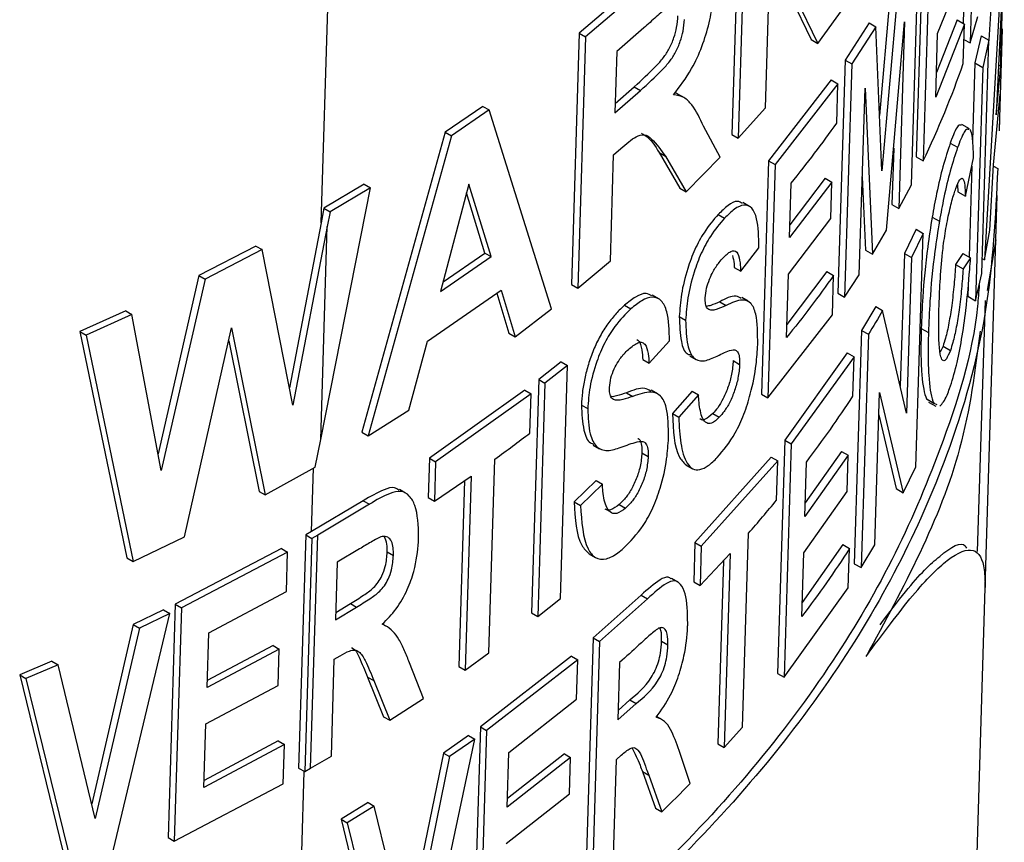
# Model space of a CAD drawing. Header units: millimetres. Extents: x 51 to 2966, y 67 to 3970.
# Tile 80 of 88: x 2518 to 2541, y 2858 to 2877. Entities that reach past the tile are written whole.
import ezdxf

# ---------------------------------------------------------------- set-up
doc = ezdxf.new("R2010")
doc.units = ezdxf.units.MM

msp = doc.modelspace()

# ---------------------------------------------------------------- linework, layer by layer
at = {"color": 7, "linetype": 'Continuous', "lineweight": 25}
for p, q in [((2524.829, 2871.97), (2525.625, 2897.818)), ((2539.904, 2881.463), (2539.739, 2876.105)), ((2539.684, 2879.988), (2539.578, 2876.553)), ((2534.444, 2879.773), (2534.266, 2874.004)), ((2534.592, 2879.688), (2534.414, 2873.918)), ((2538.665, 2878.85), (2538.5, 2873.493)), ((2538.828, 2878.756), (2538.663, 2873.399)), ((2540.466, 2876.43), (2540.526, 2878.564)), ((2535.036, 2874.613), (2535.151, 2878.342)), ((2535.151, 2878.342), (2536.242, 2876.094)), ((2535.145, 2878.134), (2536.09, 2876.181)), ((2538.391, 2872.848), (2538.556, 2878.206)), ((2540.282, 2878.103), (2540.172, 2876.168)), ((2538.994, 2876.324), (2539.592, 2877.819)), ((2540.471, 2877.994), (2540.073, 2871.127)), ((2532.367, 2877.709), (2530.762, 2876.328)), ((2532.512, 2877.626), (2530.906, 2876.245)), ((2537.922, 2877.417), (2537.66, 2874.44)), ((2538.08, 2877.325), (2537.713, 2873.167)), ((2536.242, 2876.094), (2536.826, 2876.892)), ((2540.462, 2877.018), (2540.338, 2874.457)), ((2540.446, 2875.573), (2540.462, 2877.018)), ((2539.739, 2876.105), (2539.921, 2876.709)), ((2532.244, 2876.449), (2531.623, 2875.906)), ((2537.418, 2876.565), (2536.866, 2875.712)), ((2537.574, 2876.474), (2537.02, 2875.623)), ((2537.418, 2876.565), (2537.574, 2876.474)), ((2537.713, 2873.167), (2537.574, 2876.474)), ((2537.82, 2871.802), (2538.236, 2876.593)), ((2538.236, 2876.593), (2538.104, 2872.306)), ((2539.609, 2876.535), (2538.949, 2874.863)), ((2539.439, 2876.633), (2538.966, 2875.423)), ((2539.439, 2876.633), (2539.609, 2876.535)), ((2539.582, 2875.63), (2539.609, 2876.535)), ((2530.762, 2876.328), (2530.585, 2870.559)), ((2530.906, 2876.245), (2530.728, 2870.476)), ((2530.762, 2876.328), (2530.906, 2876.245)), ((2538.949, 2874.863), (2538.994, 2876.324)), ((2539.994, 2876.271), (2539.852, 2875.645)), ((2539.994, 2876.271), (2540.174, 2876.167)), ((2540.412, 2874.126), (2540.483, 2876.429)), ((2536.09, 2876.181), (2536.242, 2876.094)), ((2539.599, 2876.187), (2539.739, 2876.105)), ((2540.009, 2870.81), (2540.174, 2876.167)), ((2540.174, 2876.167), (2540.029, 2875.543)), ((2531.623, 2875.906), (2531.58, 2874.501)), ((2536.866, 2875.712), (2536.701, 2870.355)), ((2537.02, 2875.623), (2536.855, 2870.265)), ((2536.866, 2875.712), (2537.02, 2875.623)), ((2539.852, 2875.645), (2539.798, 2873.864)), ((2539.852, 2875.645), (2540.029, 2875.543)), ((2540.029, 2875.543), (2539.864, 2870.185)), ((2540.338, 2874.457), (2540.446, 2875.573)), ((2540.393, 2875.603), (2540.446, 2875.573)), ((2531.587, 2874.716), (2532.025, 2875.099)), ((2532.025, 2875.099), (2532.169, 2875.016)), ((2536.551, 2875.257), (2535.111, 2873.397)), ((2536.704, 2875.168), (2535.261, 2873.311)), ((2536.551, 2875.257), (2536.704, 2875.168)), ((2536.676, 2874.264), (2536.704, 2875.168)), ((2531.58, 2874.501), (2532.169, 2875.016)), ((2533.175, 2874.843), (2533.029, 2874.927)), ((2537.195, 2870.778), (2537.327, 2875.064)), ((2537.327, 2875.064), (2537.495, 2871.255)), ((2540.277, 2873.307), (2540.433, 2874.926)), ((2540.433, 2874.926), (2540.411, 2874.083)), ((2528.549, 2874.649), (2527.683, 2874.052)), ((2528.549, 2874.649), (2528.691, 2874.567)), ((2528.691, 2874.567), (2527.825, 2873.97)), ((2530.126, 2869.996), (2528.691, 2874.567)), ((2534.414, 2873.918), (2535.036, 2874.613)), ((2534.001, 2873.479), (2533.616, 2874.191)), ((2539.723, 2874.134), (2539.551, 2874.234)), ((2527.683, 2874.052), (2525.769, 2867.167)), ((2527.825, 2873.97), (2525.91, 2867.085)), ((2527.683, 2874.052), (2527.825, 2873.97)), ((2534.266, 2874.004), (2534.414, 2873.918)), ((2539.285, 2873.805), (2539.454, 2873.708)), ((2531.475, 2871.098), (2531.551, 2873.539)), ((2531.551, 2873.539), (2531.717, 2873.682)), ((2532.598, 2873.585), (2533.07, 2872.772)), ((2532.598, 2873.585), (2532.744, 2873.501)), ((2532.744, 2873.501), (2533.217, 2872.688)), ((2537.984, 2873.688), (2537.944, 2872.398)), ((2538.5, 2873.493), (2538.663, 2873.399)), ((2533.217, 2872.688), (2534.001, 2873.479)), ((2535.111, 2873.397), (2534.947, 2868.04)), ((2535.261, 2873.311), (2535.096, 2867.953)), ((2535.111, 2873.397), (2535.261, 2873.311)), ((2539.631, 2872.586), (2539.821, 2873.468)), ((2539.779, 2873.274), (2539.715, 2871.192)), ((2540.193, 2871.804), (2540.277, 2873.307)), ((2540.276, 2873.278), (2540.374, 2873.222)), ((2525.819, 2872.859), (2524.894, 2872.31)), ((2525.819, 2872.859), (2525.961, 2872.777)), ((2528.222, 2872.864), (2527.575, 2870.397)), ((2528.734, 2871.197), (2528.222, 2872.864)), ((2536.566, 2872.911), (2535.591, 2871.633)), ((2535.591, 2871.633), (2535.63, 2872.885)), ((2536.413, 2872.999), (2535.6, 2871.93)), ((2536.413, 2872.999), (2536.566, 2872.911)), ((2536.541, 2872.076), (2536.566, 2872.911)), ((2537.264, 2873.032), (2537.338, 2871.345)), ((2538.104, 2872.306), (2538.391, 2872.848)), ((2539.45, 2872.843), (2539.459, 2872.686)), ((2524.82, 2866.996), (2525.961, 2872.777)), ((2525.961, 2872.777), (2525.036, 2872.228)), ((2528.591, 2871.279), (2528.168, 2872.659)), ((2533.07, 2872.772), (2533.217, 2872.688)), ((2539.459, 2872.686), (2539.631, 2872.586)), ((2540.334, 2871.593), (2540.365, 2872.598)), ((2534.671, 2872.352), (2534.522, 2872.438)), ((2537.944, 2872.398), (2538.104, 2872.306)), ((2524.894, 2872.31), (2524.829, 2871.97)), ((2524.894, 2872.31), (2525.036, 2872.228)), ((2525.036, 2872.228), (2524.971, 2871.889)), ((2533.953, 2872.166), (2534.101, 2872.081)), ((2524.829, 2871.97), (2524.102, 2868.186)), ((2535.565, 2870.798), (2536.541, 2872.076)), ((2538.868, 2872.107), (2539.034, 2872.012)), ((2524.971, 2871.889), (2524.181, 2867.783)), ((2524.82, 2866.996), (2524.971, 2871.889)), ((2537.495, 2871.255), (2537.82, 2871.802)), ((2538.498, 2871.825), (2538.23, 2871.271)), ((2538.661, 2871.73), (2538.392, 2871.178)), ((2538.496, 2866.373), (2538.661, 2871.73)), ((2538.498, 2871.825), (2538.661, 2871.73)), ((2540.073, 2871.127), (2540.193, 2871.804)), ((2540.087, 2863.599), (2540.333, 2871.586)), ((2540.333, 2871.586), (2540.131, 2870.421)), ((2523.33, 2871.44), (2522.022, 2870.763)), ((2523.472, 2871.359), (2522.164, 2870.681)), ((2523.33, 2871.44), (2523.472, 2871.359)), ((2524.181, 2867.783), (2523.472, 2871.359)), ((2527.633, 2870.617), (2528.591, 2871.279)), ((2528.591, 2871.279), (2528.734, 2871.197)), ((2534.47, 2870.864), (2534.889, 2871.401)), ((2537.338, 2871.345), (2537.495, 2871.255)), ((2538.23, 2871.271), (2538.136, 2868.224)), ((2538.23, 2871.271), (2538.392, 2871.178)), ((2539.576, 2871.272), (2539.408, 2871.016)), ((2539.576, 2871.272), (2539.75, 2871.172)), ((2527.575, 2870.397), (2528.734, 2871.197)), ((2530.728, 2870.476), (2531.475, 2871.098)), ((2538.392, 2871.178), (2538.281, 2867.6)), ((2539.408, 2871.016), (2539.58, 2870.916)), ((2539.75, 2871.172), (2539.58, 2870.916)), ((2540.019, 2871.158), (2540.073, 2871.127)), ((2534.322, 2870.95), (2534.47, 2870.864)), ((2535.52, 2869.337), (2535.565, 2870.798)), ((2536.449, 2870.854), (2535.53, 2869.636)), ((2536.449, 2870.854), (2536.603, 2870.765)), ((2536.855, 2870.265), (2537.195, 2870.778)), ((2539.864, 2870.185), (2540.009, 2870.81)), ((2522.022, 2870.763), (2521.086, 2866.67)), ((2522.164, 2870.681), (2521.159, 2866.285)), ((2522.022, 2870.763), (2522.164, 2870.681)), ((2530.585, 2870.559), (2530.728, 2870.476)), ((2536.575, 2869.861), (2536.603, 2870.765)), ((2527.272, 2869.255), (2528.967, 2870.425)), ((2528.87, 2870.357), (2529.144, 2869.44)), ((2528.967, 2870.425), (2529.287, 2869.358)), ((2536.701, 2870.355), (2536.855, 2870.265)), ((2539.695, 2870.525), (2539.688, 2870.287)), ((2532.584, 2870.229), (2532.439, 2870.313)), ((2533.987, 2870.163), (2534.134, 2870.078)), ((2534.643, 2870.173), (2534.494, 2870.259)), ((2539.688, 2870.287), (2539.864, 2870.185)), ((2539.913, 2864.423), (2540.091, 2870.193)), ((2520.34, 2869.954), (2519.287, 2869.48)), ((2520.482, 2869.872), (2519.43, 2869.397)), ((2520.34, 2869.954), (2520.482, 2869.872)), ((2521.159, 2866.285), (2520.482, 2869.872)), ((2529.287, 2869.358), (2530.126, 2869.996)), ((2531.802, 2870.081), (2531.946, 2869.997)), ((2537.573, 2870.054), (2537.245, 2869.504)), ((2537.573, 2870.054), (2537.731, 2869.963)), ((2538.281, 2867.6), (2537.731, 2869.963)), ((2533.059, 2869.82), (2533.205, 2869.735)), ((2535.096, 2867.953), (2536.575, 2869.861)), ((2519.287, 2869.48), (2520.368, 2864.28)), ((2519.287, 2869.48), (2519.43, 2869.397)), ((2521.694, 2864.766), (2522.775, 2869.559)), ((2522.775, 2869.559), (2523.548, 2865.725)), ((2529.144, 2869.44), (2529.287, 2869.358)), ((2537.245, 2869.504), (2537.08, 2864.146)), ((2537.245, 2869.504), (2537.402, 2869.413)), ((2538.618, 2869.548), (2538.783, 2869.453)), ((2519.43, 2869.397), (2520.51, 2864.198)), ((2522.709, 2869.266), (2523.406, 2865.807)), ((2526.848, 2867.674), (2527.272, 2869.255)), ((2532.365, 2868.752), (2532.835, 2869.26)), ((2537.402, 2869.413), (2537.237, 2864.056)), ((2536.918, 2868.985), (2535.48, 2866.982)), ((2536.918, 2868.985), (2537.073, 2868.895)), ((2539.118, 2869.142), (2539.054, 2869.004)), ((2539.118, 2869.142), (2539.287, 2869.044)), ((2530.347, 2868.784), (2529.829, 2868.375)), ((2530.347, 2868.784), (2530.49, 2868.701)), ((2532.22, 2868.836), (2532.365, 2868.752)), ((2533.299, 2868.918), (2533.445, 2868.833)), ((2534.296, 2868.809), (2534.445, 2868.724)), ((2537.073, 2868.895), (2535.632, 2866.895)), ((2537.045, 2867.99), (2537.073, 2868.895)), ((2530.49, 2868.701), (2529.972, 2868.293)), ((2530.326, 2863.344), (2530.49, 2868.701)), ((2529.829, 2868.375), (2529.664, 2863.018)), ((2529.972, 2868.293), (2529.807, 2862.935)), ((2529.829, 2868.375), (2529.972, 2868.293)), ((2529.514, 2868.133), (2527.319, 2866.568)), ((2529.514, 2868.133), (2529.656, 2868.05)), ((2531.847, 2868.071), (2531.991, 2867.987)), ((2532.561, 2868.048), (2532.416, 2868.132)), ((2533.354, 2868.11), (2532.902, 2867.592)), ((2533.354, 2868.11), (2533.501, 2868.025)), ((2537.552, 2864.582), (2537.66, 2868.076)), ((2537.66, 2868.076), (2538.204, 2865.775)), ((2529.656, 2868.05), (2527.461, 2866.486)), ((2529.629, 2867.146), (2529.656, 2868.05)), ((2533.501, 2868.025), (2533.048, 2867.508)), ((2534.947, 2868.04), (2535.096, 2867.953)), ((2538.738, 2867.932), (2538.808, 2867.895)), ((2538.738, 2867.932), (2538.904, 2867.836)), ((2538.787, 2867.859), (2538.954, 2867.763)), ((2538.904, 2867.836), (2538.975, 2867.799)), ((2525.91, 2867.085), (2526.848, 2867.674)), ((2530.811, 2867.789), (2530.955, 2867.706)), ((2532.902, 2867.592), (2533.048, 2867.508)), ((2533.829, 2867.593), (2533.977, 2867.508)), ((2537.644, 2867.562), (2538.042, 2865.869)), ((2525.769, 2867.167), (2525.91, 2867.085)), ((2524.694, 2866.364), (2524.82, 2866.996)), ((2535.48, 2866.982), (2535.316, 2861.625)), ((2535.48, 2866.982), (2535.632, 2866.895)), ((2531.084, 2866.869), (2531.228, 2866.786)), ((2535.632, 2866.895), (2535.467, 2861.538)), ((2536.784, 2866.725), (2535.954, 2865.545)), ((2536.784, 2866.725), (2536.939, 2866.635)), ((2527.319, 2866.568), (2527.291, 2865.663)), ((2527.319, 2866.568), (2527.461, 2866.486)), ((2527.461, 2866.486), (2527.433, 2865.581)), ((2528.687, 2862.095), (2528.824, 2866.548)), ((2532.199, 2866.692), (2532.345, 2866.608)), ((2535.17, 2866.595), (2533.418, 2864.632)), ((2535.32, 2866.508), (2533.565, 2864.548)), ((2535.17, 2866.595), (2535.32, 2866.508)), ((2535.292, 2865.604), (2535.32, 2866.508)), ((2536.939, 2866.635), (2535.944, 2865.227)), ((2535.944, 2865.227), (2535.982, 2866.48)), ((2536.914, 2865.8), (2536.939, 2866.635)), ((2523.548, 2865.725), (2524.694, 2866.364)), ((2533.207, 2866.419), (2533.354, 2866.334)), ((2538.204, 2865.775), (2538.496, 2866.373)), ((2527.433, 2865.581), (2528.275, 2866.157)), ((2528.127, 2866.056), (2527.995, 2861.786)), ((2528.275, 2866.157), (2528.138, 2861.704)), ((2531.147, 2866.057), (2530.645, 2865.567)), ((2531.147, 2866.057), (2531.291, 2865.973)), ((2523.406, 2865.807), (2523.548, 2865.725)), ((2526.77, 2865.769), (2526.628, 2865.851)), ((2531.291, 2865.973), (2530.789, 2865.484)), ((2535.918, 2864.393), (2536.914, 2865.8)), ((2538.042, 2865.869), (2538.204, 2865.775)), ((2525.798, 2865.593), (2524.611, 2864.886)), ((2525.798, 2865.593), (2525.939, 2865.511)), ((2527.291, 2865.663), (2527.433, 2865.581)), ((2525.939, 2865.511), (2524.753, 2864.804)), ((2530.645, 2865.567), (2530.789, 2865.484)), ((2531.68, 2865.506), (2531.825, 2865.423)), ((2520.51, 2864.198), (2521.694, 2864.766)), ((2524.478, 2864.809), (2524.313, 2859.452)), ((2524.619, 2864.728), (2524.454, 2859.37)), ((2524.611, 2864.886), (2524.478, 2864.809)), ((2524.478, 2864.809), (2524.619, 2864.728)), ((2524.588, 2859.447), (2524.753, 2864.804)), ((2524.753, 2864.804), (2524.619, 2864.728)), ((2534.51, 2860.391), (2534.647, 2864.843)), ((2523.92, 2864.494), (2521.478, 2863.214)), ((2523.92, 2864.494), (2524.061, 2864.412)), ((2525.714, 2864.486), (2525.202, 2864.179)), ((2533.418, 2864.632), (2533.391, 2863.728)), ((2533.418, 2864.632), (2533.565, 2864.548)), ((2533.565, 2864.548), (2533.538, 2863.643)), ((2536.814, 2864.583), (2535.883, 2863.251)), ((2536.814, 2864.583), (2536.969, 2864.493)), ((2536.942, 2863.589), (2536.969, 2864.493)), ((2537.237, 2864.056), (2537.552, 2864.582)), ((2520.368, 2864.28), (2520.51, 2864.198)), ((2524.061, 2864.412), (2521.619, 2863.132)), ((2524.034, 2863.508), (2524.061, 2864.412)), ((2526.349, 2864.416), (2526.491, 2864.334)), ((2530.989, 2864.372), (2531.133, 2864.289)), ((2533.538, 2863.643), (2534.229, 2864.377)), ((2534.229, 2864.377), (2534.092, 2859.924)), ((2535.873, 2862.931), (2535.918, 2864.393)), ((2525.202, 2864.179), (2525.161, 2862.857)), ((2534.073, 2864.211), (2533.944, 2860.009)), ((2537.08, 2864.146), (2537.237, 2864.056)), ((2533.025, 2863.724), (2532.879, 2863.809)), ((2533.391, 2863.728), (2533.538, 2863.643)), ((2535.467, 2861.538), (2536.942, 2863.589)), ((2539.887, 2857.042), (2540.088, 2863.593)), ((2522.248, 2862.556), (2524.034, 2863.508)), ((2529.807, 2862.935), (2530.326, 2863.344)), ((2532.185, 2863.424), (2531.083, 2862.44)), ((2532.33, 2863.34), (2531.228, 2862.357)), ((2532.185, 2863.424), (2532.33, 2863.34)), ((2521.478, 2863.214), (2521.313, 2857.856)), ((2521.619, 2863.132), (2521.455, 2857.774)), ((2521.478, 2863.214), (2521.619, 2863.132)), ((2525.161, 2862.857), (2525.646, 2863.148)), ((2525.166, 2863.026), (2525.505, 2863.229)), ((2525.505, 2863.229), (2525.646, 2863.148)), ((2519.928, 2857.048), (2521.354, 2863.002)), ((2521.212, 2863.084), (2520.514, 2862.749)), ((2521.354, 2863.002), (2520.656, 2862.667)), ((2521.212, 2863.084), (2521.354, 2863.002)), ((2529.664, 2863.018), (2529.807, 2862.935)), ((2520.514, 2862.749), (2519.56, 2858.632)), ((2520.656, 2862.667), (2519.642, 2858.291)), ((2520.514, 2862.749), (2520.656, 2862.667)), ((2526.337, 2862.703), (2526.238, 2862.76)), ((2522.209, 2861.304), (2522.248, 2862.556)), ((2531.083, 2862.44), (2530.918, 2857.083)), ((2531.083, 2862.44), (2531.228, 2862.357)), ((2523.87, 2862.186), (2522.209, 2861.304)), ((2523.729, 2862.268), (2522.214, 2861.464)), ((2523.729, 2862.268), (2523.87, 2862.186)), ((2523.844, 2861.351), (2523.87, 2862.186)), ((2531.228, 2862.357), (2531.063, 2857)), ((2532.652, 2862.363), (2532.798, 2862.279)), ((2525.133, 2861.952), (2525.264, 2862.03)), ((2528.138, 2861.704), (2528.687, 2862.095)), ((2530.585, 2862.02), (2528.489, 2860.398)), ((2530.585, 2862.02), (2530.729, 2861.937)), ((2518.643, 2861.906), (2517.905, 2861.594)), ((2518.786, 2861.824), (2518.049, 2861.511)), ((2518.643, 2861.906), (2518.786, 2861.824)), ((2519.642, 2858.291), (2518.786, 2861.824)), ((2525.065, 2859.726), (2525.133, 2861.952)), ((2527.182, 2861.053), (2526.862, 2861.87)), ((2527.995, 2861.786), (2528.138, 2861.704)), ((2530.729, 2861.937), (2528.632, 2860.316)), ((2530.701, 2861.033), (2530.729, 2861.937)), ((2531.688, 2861.879), (2531.648, 2860.557)), ((2517.905, 2861.594), (2519.079, 2856.812)), ((2517.905, 2861.594), (2518.049, 2861.511)), ((2518.049, 2861.511), (2519.222, 2856.729)), ((2525.899, 2861.543), (2526.265, 2860.631)), ((2525.899, 2861.543), (2526.041, 2861.462)), ((2535.316, 2861.625), (2535.467, 2861.538)), ((2522.184, 2860.469), (2523.844, 2861.351)), ((2526.041, 2861.462), (2526.406, 2860.549)), ((2526.406, 2860.549), (2527.182, 2861.053)), ((2529.143, 2859.808), (2530.701, 2861.033)), ((2531.648, 2860.557), (2532.069, 2860.936)), ((2531.654, 2860.777), (2531.924, 2861.02)), ((2531.924, 2861.02), (2532.069, 2860.936)), ((2526.265, 2860.631), (2526.406, 2860.549)), ((2532.656, 2860.567), (2532.539, 2860.635)), ((2522.139, 2859.008), (2522.184, 2860.469)), ((2528.489, 2860.398), (2528.324, 2855.041)), ((2528.489, 2860.398), (2528.632, 2860.316)), ((2534.092, 2859.924), (2534.51, 2860.391)), ((2528.216, 2860.202), (2527.639, 2859.797)), ((2528.216, 2860.202), (2528.358, 2860.119)), ((2528.632, 2860.316), (2528.467, 2854.958)), ((2523.987, 2859.994), (2522.139, 2859.008)), ((2523.845, 2860.076), (2522.144, 2859.168)), ((2523.845, 2860.076), (2523.987, 2859.994)), ((2523.959, 2859.09), (2523.987, 2859.994)), ((2527.072, 2853.989), (2528.358, 2860.119)), ((2528.358, 2860.119), (2527.781, 2859.715)), ((2533.944, 2860.009), (2534.092, 2859.924)), ((2524.588, 2859.447), (2525.065, 2859.726)), ((2527.639, 2859.797), (2526.776, 2855.57)), ((2527.781, 2859.715), (2526.862, 2855.214)), ((2527.639, 2859.797), (2527.781, 2859.715)), ((2529.105, 2858.556), (2529.143, 2859.808)), ((2530.561, 2859.697), (2529.105, 2858.556)), ((2530.418, 2859.78), (2529.111, 2858.755)), ((2530.418, 2859.78), (2530.561, 2859.697)), ((2530.535, 2858.862), (2530.561, 2859.697)), ((2531.62, 2859.652), (2531.726, 2859.747)), ((2533.312, 2859.1), (2533.053, 2859.855)), ((2531.551, 2857.426), (2531.62, 2859.652)), ((2524.313, 2859.452), (2524.454, 2859.37)), ((2524.454, 2859.37), (2524.588, 2859.447)), ((2532.21, 2859.371), (2532.509, 2858.531)), ((2532.21, 2859.371), (2532.356, 2859.287)), ((2532.356, 2859.287), (2532.655, 2858.447)), ((2521.455, 2857.774), (2523.959, 2859.09)), ((2529.079, 2857.721), (2530.535, 2858.862)), ((2525.91, 2858.661), (2525.29, 2858.28)), ((2526.051, 2858.58), (2525.432, 2858.198)), ((2525.91, 2858.661), (2526.051, 2858.58)), ((2526.862, 2855.214), (2526.051, 2858.58)), ((2532.509, 2858.531), (2532.655, 2858.447)), ((2525.29, 2858.28), (2526.401, 2853.722)), ((2525.29, 2858.28), (2525.432, 2858.198)), ((2525.432, 2858.198), (2526.543, 2853.641)), ((2521.313, 2857.856), (2521.455, 2857.774))]:
    msp.add_line(p, q, dxfattribs=at)
at = {"color": 8, "linetype": 'Continuous', "lineweight": 25}
for p, q in [((2524.611, 2864.886), (2524.656, 2866.343)), ((2524.385, 2857.521), (2524.442, 2859.377))]:
    msp.add_line(p, q, dxfattribs=at)
at = {"color": 7, "linetype": 'Continuous', "lineweight": 25}
for points, knots in [([(2532.925, 2874.915), (2533.069, 2875.102), (2533.311, 2875.417), (2533.591, 2876.019), (2533.757, 2876.57), (2533.831, 2877.022), (2533.844, 2877.269), (2533.848, 2877.361)], [0, 0, 0, 0, 0.29018, 0.487922, 0.68578, 0.883737, 1, 1, 1, 1]), ([(2532.809, 2876.947), (2532.716, 2876.868), (2532.577, 2876.749), (2532.387, 2876.577), (2532.292, 2876.492), (2532.244, 2876.449)], [0, 0, 0, 0, 0.499166, 0.749579, 1, 1, 1, 1]), ([(2532.025, 2875.099), (2532.191, 2875.252), (2532.417, 2875.46), (2532.686, 2875.745), (2532.832, 2875.972), (2532.939, 2876.218), (2533.011, 2876.485), (2533.022, 2876.641), (2533.029, 2876.728)], [0, 0, 0, 0, 0.393332, 0.532906, 0.648211, 0.764015, 0.868214, 1, 1, 1, 1]), ([(2532.169, 2875.016), (2532.336, 2875.169), (2532.562, 2875.376), (2532.832, 2875.661), (2532.978, 2875.888), (2533.085, 2876.134), (2533.157, 2876.401), (2533.168, 2876.557), (2533.175, 2876.644)], [0, 0, 0, 0, 0.393307, 0.532878, 0.648164, 0.763953, 0.868157, 1, 1, 1, 1]), ([(2533.616, 2874.191), (2533.533, 2874.367), (2533.407, 2874.633), (2533.171, 2874.875), (2533.008, 2874.902), (2532.925, 2874.915)], [0, 0, 0, 0, 0.488027, 0.739133, 1, 1, 1, 1]), ([(2533.027, 2874.924), (2533.024, 2874.928), (2533.003, 2874.948), (2532.975, 2874.95), (2532.951, 2874.952)], [0, 0, 0, 0, 0.161608, 1, 1, 1, 1]), ([(2539.541, 2874.214), (2539.518, 2874.221), (2539.46, 2874.239), (2539.361, 2874.015), (2539.295, 2873.834), (2539.285, 2873.805)], [0, 0, 0, 0, 0.364037, 0.900284, 1, 1, 1, 1]), ([(2531.717, 2873.682), (2531.837, 2873.787), (2532.026, 2873.954), (2532.274, 2874.023), (2532.498, 2873.844), (2532.642, 2873.643), (2532.744, 2873.501)], [0, 0, 0, 0, 0.248887, 0.392927, 0.571884, 1, 1, 1, 1]), ([(2532.187, 2874.033), (2532.217, 2874.017), (2532.385, 2873.929), (2532.502, 2873.74), (2532.598, 2873.585)], [0, 0, 0, 0, 0.1787699, 1, 1, 1, 1]), ([(2539.714, 2874.115), (2539.69, 2874.122), (2539.631, 2874.14), (2539.531, 2873.917), (2539.465, 2873.736), (2539.454, 2873.708)], [0, 0, 0, 0, 0.364745, 0.90054, 1, 1, 1, 1]), ([(2539.821, 2873.468), (2539.816, 2873.598), (2539.807, 2873.86), (2539.775, 2874.06), (2539.746, 2874.108), (2539.739, 2874.119)], [0, 0, 0, 0, 0.433578, 0.869819, 1, 1, 1, 1]), ([(2539.285, 2873.805), (2539.229, 2873.636), (2539.125, 2873.322), (2538.975, 2872.701), (2538.901, 2872.29), (2538.868, 2872.107)], [0, 0, 0, 0, 0.391951, 0.729631, 1, 1, 1, 1]), ([(2539.454, 2873.708), (2539.398, 2873.539), (2539.292, 2873.224), (2539.142, 2872.604), (2539.067, 2872.194), (2539.034, 2872.012)], [0, 0, 0, 0, 0.3924245, 0.7300557, 1, 1, 1, 1]), ([(2540.374, 2873.222), (2540.32, 2872.122), (2540.213, 2869.911), (2539.354, 2866.854), (2538.135, 2864.076), (2536.633, 2861.563), (2534.751, 2859.108), (2532.191, 2856.424), (2528.828, 2853.573), (2525.831, 2851.717), (2524.321, 2850.782)], [0, 0, 0, 0, 0.132401, 0.266264, 0.371848, 0.477431, 0.586078, 0.694727, 0.846257, 1, 1, 1, 1]), ([(2539.411, 2872.761), (2539.445, 2872.842), (2539.511, 2873.003), (2539.581, 2873.008), (2539.62, 2872.859), (2539.628, 2872.678), (2539.631, 2872.586)], [0, 0, 0, 0, 0.269218, 0.532566, 0.764014, 1, 1, 1, 1]), ([(2539.028, 2870.089), (2539.035, 2870.289), (2539.051, 2870.689), (2539.1, 2871.287), (2539.182, 2871.848), (2539.272, 2872.297), (2539.353, 2872.594), (2539.398, 2872.722), (2539.411, 2872.761)], [0, 0, 0, 0, 0.2392212, 0.4798606, 0.6335958, 0.787462, 0.9357866, 1, 1, 1, 1]), ([(2534.512, 2872.419), (2534.475, 2872.441), (2534.385, 2872.496), (2534.185, 2872.391), (2534.029, 2872.24), (2533.953, 2872.166)], [0, 0, 0, 0, 0.264995, 0.640823, 1, 1, 1, 1]), ([(2534.889, 2871.401), (2534.883, 2871.645), (2534.875, 2872.026), (2534.736, 2872.337), (2534.556, 2872.41), (2534.334, 2872.309), (2534.177, 2872.156), (2534.101, 2872.081)], [0, 0, 0, 0, 0.315837, 0.495118, 0.675211, 0.84129, 1, 1, 1, 1]), ([(2533.953, 2872.166), (2533.843, 2872.039), (2533.657, 2871.824), (2533.41, 2871.367), (2533.225, 2870.873), (2533.094, 2870.33), (2533.07, 2869.987), (2533.059, 2869.82)], [0, 0, 0, 0, 0.237948, 0.40281, 0.567597, 0.788301, 1, 1, 1, 1]), ([(2534.101, 2872.081), (2533.991, 2871.954), (2533.804, 2871.739), (2533.557, 2871.282), (2533.371, 2870.789), (2533.24, 2870.245), (2533.216, 2869.903), (2533.205, 2869.735)], [0, 0, 0, 0, 0.23798, 0.402821, 0.567589, 0.788361, 1, 1, 1, 1]), ([(2538.868, 2872.107), (2538.832, 2871.877), (2538.732, 2871.237), (2538.651, 2870.357), (2538.628, 2869.783), (2538.618, 2869.548)], [0, 0, 0, 0, 0.249393, 0.692311, 1, 1, 1, 1]), ([(2539.034, 2872.012), (2538.998, 2871.781), (2538.896, 2871.141), (2538.815, 2870.262), (2538.792, 2869.688), (2538.783, 2869.453)], [0, 0, 0, 0, 0.249432, 0.692873, 1, 1, 1, 1]), ([(2534.072, 2871.175), (2534.101, 2871.204), (2534.13, 2871.233), (2534.187, 2871.281), (2534.215, 2871.301), (2534.295, 2871.338), (2534.344, 2871.337), (2534.411, 2871.26), (2534.431, 2871.193), (2534.452, 2871.08), (2534.456, 2871.038), (2534.465, 2870.954), (2534.468, 2870.909), (2534.47, 2870.864)], [0, 0, 0, 0, 0.125, 0.125, 0.25, 0.25, 0.5, 0.5, 0.75, 0.75, 0.875, 0.875, 1, 1, 1, 1]), ([(2533.655, 2870.248), (2533.662, 2870.321), (2533.675, 2870.457), (2533.749, 2870.676), (2533.847, 2870.885), (2533.96, 2871.052), (2534.039, 2871.139), (2534.072, 2871.175)], [0, 0, 0, 0, 0.216726, 0.402905, 0.57535, 0.824837, 1, 1, 1, 1]), ([(2534.282, 2871.226), (2534.296, 2871.165), (2534.316, 2871.082), (2534.32, 2870.977), (2534.322, 2870.95)], [0, 0, 0, 0, 0.742457, 1, 1, 1, 1]), ([(2539.408, 2871.016), (2539.397, 2870.866), (2539.374, 2870.565), (2539.324, 2870.101), (2539.255, 2869.666), (2539.184, 2869.342), (2539.137, 2869.199), (2539.118, 2869.142)], [0, 0, 0, 0, 0.233799, 0.469106, 0.6672, 0.865847, 1, 1, 1, 1]), ([(2539.269, 2868.167), (2539.323, 2868.333), (2539.422, 2868.641), (2539.55, 2869.289), (2539.659, 2870.06), (2539.717, 2870.696), (2539.744, 2871.081), (2539.75, 2871.172)], [0, 0, 0, 0, 0.231884, 0.431819, 0.632249, 0.913366, 1, 1, 1, 1]), ([(2539.58, 2870.916), (2539.569, 2870.766), (2539.546, 2870.466), (2539.496, 2870.002), (2539.426, 2869.568), (2539.354, 2869.244), (2539.306, 2869.102), (2539.287, 2869.044)], [0, 0, 0, 0, 0.233971, 0.469457, 0.667384, 0.865874, 1, 1, 1, 1]), ([(2539.949, 2870.551), (2539.937, 2870.386), (2539.848, 2869.114), (2539.176, 2866.993), (2538.006, 2864.22), (2536.518, 2861.714), (2534.661, 2859.264), (2532.111, 2856.568), (2528.737, 2853.689), (2525.706, 2851.81), (2524.18, 2850.864)], [0, 0, 0, 0, 0.022366, 0.172393, 0.290729, 0.409063, 0.530833, 0.652605, 0.825004, 1, 1, 1, 1]), ([(2532.428, 2870.294), (2532.386, 2870.319), (2532.285, 2870.381), (2532.06, 2870.289), (2531.886, 2870.149), (2531.802, 2870.081)], [0, 0, 0, 0, 0.26753, 0.642924, 1, 1, 1, 1]), ([(2532.835, 2869.26), (2532.828, 2869.504), (2532.817, 2869.885), (2532.659, 2870.208), (2532.457, 2870.295), (2532.206, 2870.209), (2532.031, 2870.067), (2531.946, 2869.997)], [0, 0, 0, 0, 0.318949, 0.49839, 0.678756, 0.843396, 1, 1, 1, 1]), ([(2533.735, 2869.98), (2533.722, 2869.991), (2533.689, 2870.018), (2533.657, 2870.105), (2533.656, 2870.201), (2533.655, 2870.248)], [0, 0, 0, 0, 0.25025, 0.634037, 1, 1, 1, 1]), ([(2533.987, 2870.163), (2533.918, 2870.13), (2533.815, 2870.081), (2533.717, 2870.061), (2533.684, 2870.054)], [0, 0, 0, 0, 0.672696, 1, 1, 1, 1]), ([(2534.483, 2870.238), (2534.444, 2870.259), (2534.31, 2870.332), (2534.121, 2870.233), (2533.987, 2870.163)], [0, 0, 0, 0, 0.288446, 1, 1, 1, 1]), ([(2534.86, 2869.178), (2534.859, 2869.431), (2534.857, 2869.833), (2534.713, 2870.157), (2534.48, 2870.238), (2534.266, 2870.139), (2534.134, 2870.078)], [0, 0, 0, 0, 0.323548, 0.512196, 0.701649, 1, 1, 1, 1]), ([(2531.802, 2870.081), (2531.737, 2870.021), (2531.673, 2869.961), (2531.545, 2869.82), (2531.481, 2869.741), (2531.355, 2869.567), (2531.296, 2869.473), (2531.185, 2869.27), (2531.133, 2869.162), (2531.044, 2868.945), (2531.004, 2868.833), (2530.937, 2868.614), (2530.909, 2868.505), (2530.864, 2868.291), (2530.846, 2868.185), (2530.821, 2867.982), (2530.816, 2867.885), (2530.811, 2867.789)], [0, 0, 0, 0, 0.125, 0.125, 0.25, 0.25, 0.375, 0.375, 0.5, 0.5, 0.625, 0.625, 0.75, 0.75, 0.875, 0.875, 1, 1, 1, 1]), ([(2531.946, 2869.997), (2531.821, 2869.875), (2531.61, 2869.668), (2531.336, 2869.223), (2531.133, 2868.739), (2530.992, 2868.208), (2530.967, 2867.869), (2530.955, 2867.706)], [0, 0, 0, 0, 0.240048, 0.403582, 0.566922, 0.792107, 1, 1, 1, 1]), ([(2534.134, 2870.078), (2534.066, 2870.047), (2533.962, 2870), (2533.825, 2869.959), (2533.765, 2869.973), (2533.735, 2869.98)], [0, 0, 0, 0, 0.494687, 0.744848, 1, 1, 1, 1]), ([(2539.287, 2869.044), (2539.255, 2868.967), (2539.195, 2868.821), (2539.119, 2868.789), (2539.056, 2868.891), (2539.009, 2869.292), (2539.02, 2869.768), (2539.028, 2870.089)], [0, 0, 0, 0, 0.148379, 0.283135, 0.417301, 0.606492, 1, 1, 1, 1]), ([(2533.059, 2869.82), (2533.067, 2869.621), (2533.08, 2869.273), (2533.184, 2868.974), (2533.286, 2868.949), (2533.312, 2868.942)], [0, 0, 0, 0, 0.498197, 0.873037, 1, 1, 1, 1]), ([(2533.205, 2869.735), (2533.211, 2869.532), (2533.223, 2869.177), (2533.368, 2868.847), (2533.603, 2868.77), (2533.791, 2868.852), (2533.888, 2868.894)], [0, 0, 0, 0, 0.301193, 0.527741, 0.756586, 1, 1, 1, 1]), ([(2539.968, 2869.485), (2539.854, 2868.583), (2539.532, 2866.038), (2538.207, 2863.596), (2537.35, 2862.018)], [0, 0, 0, 0, 0.354149, 1, 1, 1, 1]), ([(2538.618, 2869.548), (2538.614, 2869.372), (2538.606, 2869.021), (2538.623, 2868.432), (2538.677, 2868.081), (2538.732, 2867.946), (2538.738, 2867.932)], [0, 0, 0, 0, 0.246217, 0.49295, 0.944696, 1, 1, 1, 1]), ([(2538.783, 2869.453), (2538.779, 2869.277), (2538.771, 2868.926), (2538.788, 2868.337), (2538.842, 2867.985), (2538.898, 2867.85), (2538.904, 2867.836)], [0, 0, 0, 0, 0.246258, 0.493031, 0.945216, 1, 1, 1, 1]), ([(2531.917, 2869.091), (2531.991, 2869.149), (2532.106, 2869.239), (2532.233, 2869.231), (2532.315, 2869.127), (2532.35, 2868.95), (2532.361, 2868.804), (2532.365, 2868.752)], [0, 0, 0, 0, 0.278033, 0.430759, 0.583902, 0.852026, 1, 1, 1, 1]), ([(2532.086, 2869.298), (2532.109, 2869.277), (2532.174, 2869.215), (2532.205, 2869.032), (2532.216, 2868.887), (2532.22, 2868.836)], [0, 0, 0, 0, 0.258909, 0.736543, 1, 1, 1, 1]), ([(2531.455, 2868.191), (2531.462, 2868.263), (2531.476, 2868.399), (2531.559, 2868.617), (2531.67, 2868.821), (2531.795, 2868.979), (2531.882, 2869.059), (2531.917, 2869.091)], [0, 0, 0, 0, 0.218875, 0.410156, 0.585374, 0.834113, 1, 1, 1, 1]), ([(2533.888, 2868.894), (2533.999, 2868.949), (2534.168, 2869.033), (2534.358, 2869.077), (2534.429, 2868.973), (2534.446, 2868.847), (2534.445, 2868.756), (2534.445, 2868.724)], [0, 0, 0, 0, 0.4365443, 0.6663642, 0.797622, 0.9284615, 1, 1, 1, 1]), ([(2533.931, 2866.584), (2534.073, 2866.753), (2534.295, 2867.017), (2534.552, 2867.57), (2534.721, 2868.117), (2534.832, 2868.678), (2534.851, 2869.027), (2534.86, 2869.178)], [0, 0, 0, 0, 0.282276, 0.438745, 0.594838, 0.825979, 1, 1, 1, 1]), ([(2534.296, 2868.809), (2534.288, 2868.707), (2534.274, 2868.521), (2534.188, 2868.209), (2534.076, 2867.937), (2533.95, 2867.729), (2533.867, 2867.636), (2533.829, 2867.593)], [0, 0, 0, 0, 0.242613, 0.445068, 0.64771, 0.839866, 1, 1, 1, 1]), ([(2534.445, 2868.724), (2534.437, 2868.622), (2534.422, 2868.435), (2534.336, 2868.123), (2534.224, 2867.852), (2534.097, 2867.644), (2534.015, 2867.55), (2533.977, 2867.508)], [0, 0, 0, 0, 0.242716, 0.445233, 0.647931, 0.840024, 1, 1, 1, 1]), ([(2531.545, 2867.917), (2531.53, 2867.928), (2531.493, 2867.958), (2531.457, 2868.048), (2531.456, 2868.145), (2531.455, 2868.191)], [0, 0, 0, 0, 0.251275, 0.639079, 1, 1, 1, 1]), ([(2531.847, 2868.071), (2531.77, 2868.046), (2531.655, 2868.009), (2531.534, 2867.976), (2531.496, 2867.983), (2531.492, 2867.984)], [0, 0, 0, 0, 0.639512, 0.963018, 1, 1, 1, 1]), ([(2532.404, 2868.11), (2532.359, 2868.135), (2532.208, 2868.216), (2531.996, 2868.131), (2531.847, 2868.071)], [0, 0, 0, 0, 0.297449, 1, 1, 1, 1]), ([(2532.811, 2867.033), (2532.809, 2867.287), (2532.805, 2867.69), (2532.641, 2868.027), (2532.377, 2868.123), (2532.137, 2868.038), (2531.991, 2867.987)], [0, 0, 0, 0, 0.32645, 0.516508, 0.707487, 1, 1, 1, 1]), ([(2539.047, 2867.762), (2539.101, 2867.825), (2539.174, 2867.911), (2539.25, 2868.115), (2539.269, 2868.167)], [0, 0, 0, 0, 0.744271, 1, 1, 1, 1]), ([(2531.991, 2867.987), (2531.914, 2867.961), (2531.798, 2867.922), (2531.645, 2867.89), (2531.578, 2867.908), (2531.545, 2867.917)], [0, 0, 0, 0, 0.49454, 0.744723, 1, 1, 1, 1]), ([(2533.977, 2867.508), (2533.917, 2867.453), (2533.811, 2867.358), (2533.676, 2867.364), (2533.565, 2867.509), (2533.517, 2867.763), (2533.504, 2867.966), (2533.501, 2868.025)], [0, 0, 0, 0, 0.202833, 0.353078, 0.542304, 0.868436, 1, 1, 1, 1]), ([(2530.811, 2867.789), (2530.821, 2867.588), (2530.838, 2867.238), (2530.955, 2866.932), (2531.068, 2866.901), (2531.096, 2866.893)], [0, 0, 0, 0, 0.5057158, 0.8776169, 1, 1, 1, 1]), ([(2530.955, 2867.706), (2530.963, 2867.5), (2530.977, 2867.143), (2531.142, 2866.804), (2531.403, 2866.714), (2531.613, 2866.783), (2531.72, 2866.818)], [0, 0, 0, 0, 0.307007, 0.532727, 0.760792, 1, 1, 1, 1]), ([(2532.902, 2867.592), (2532.92, 2867.207), (2532.945, 2866.682), (2533.152, 2866.475), (2533.208, 2866.42)], [0, 0, 0, 0, 0.731916, 1, 1, 1, 1]), ([(2533.048, 2867.508), (2533.051, 2867.402), (2533.055, 2867.297), (2533.07, 2867.097), (2533.081, 2867.003), (2533.109, 2866.821), (2533.128, 2866.737), (2533.175, 2866.582), (2533.204, 2866.51), (2533.275, 2866.396), (2533.317, 2866.352), (2533.416, 2866.302), (2533.471, 2866.295), (2533.593, 2866.321), (2533.659, 2866.354), (2533.759, 2866.425), (2533.793, 2866.452), (2533.862, 2866.514), (2533.897, 2866.549), (2533.931, 2866.584)], [0, 0, 0, 0, 0.125, 0.125, 0.25, 0.25, 0.375, 0.375, 0.5, 0.5, 0.625, 0.625, 0.75, 0.75, 0.875, 0.875, 0.9375, 0.9375, 1, 1, 1, 1]), ([(2533.829, 2867.593), (2533.77, 2867.541), (2533.668, 2867.451), (2533.568, 2867.433), (2533.541, 2867.466), (2533.539, 2867.469)], [0, 0, 0, 0, 0.556628, 0.969065, 1, 1, 1, 1]), ([(2531.72, 2866.818), (2531.844, 2866.866), (2532.034, 2866.939), (2532.248, 2866.968), (2532.327, 2866.856), (2532.346, 2866.728), (2532.345, 2866.638), (2532.345, 2866.608)], [0, 0, 0, 0, 0.4357133, 0.6656251, 0.7990346, 0.9318904, 1, 1, 1, 1]), ([(2531.776, 2864.5), (2531.931, 2864.656), (2532.175, 2864.899), (2532.46, 2865.422), (2532.652, 2865.955), (2532.78, 2866.518), (2532.801, 2866.875), (2532.811, 2867.033)], [0, 0, 0, 0, 0.272243, 0.427183, 0.581828, 0.81596, 1, 1, 1, 1]), ([(2532.104, 2867.018), (2532.107, 2867.018), (2532.144, 2867.017), (2532.18, 2866.933), (2532.201, 2866.812), (2532.2, 2866.723), (2532.199, 2866.692)], [0, 0, 0, 0, 0.0328248, 0.4186458, 0.8029065, 1, 1, 1, 1]), ([(2532.199, 2866.692), (2532.191, 2866.589), (2532.175, 2866.4), (2532.076, 2866.09), (2531.95, 2865.825), (2531.809, 2865.63), (2531.72, 2865.544), (2531.68, 2865.506)], [0, 0, 0, 0, 0.249513, 0.454849, 0.66055, 0.849343, 1, 1, 1, 1]), ([(2532.345, 2866.608), (2532.336, 2866.505), (2532.32, 2866.316), (2532.221, 2866.006), (2532.095, 2865.741), (2531.954, 2865.546), (2531.864, 2865.461), (2531.825, 2865.423)], [0, 0, 0, 0, 0.249577, 0.454951, 0.660668, 0.849428, 1, 1, 1, 1]), ([(2526.618, 2865.832), (2526.585, 2865.856), (2526.497, 2865.919), (2526.203, 2865.829), (2525.958, 2865.686), (2525.798, 2865.593)], [0, 0, 0, 0, 0.171919, 0.461008, 1, 1, 1, 1]), ([(2527.071, 2864.759), (2527.063, 2865.022), (2527.052, 2865.397), (2526.867, 2865.715), (2526.677, 2865.836), (2526.349, 2865.754), (2526.101, 2865.607), (2525.939, 2865.511)], [0, 0, 0, 0, 0.340565, 0.486011, 0.632728, 0.76094, 1, 1, 1, 1]), ([(2531.825, 2865.423), (2531.756, 2865.371), (2531.637, 2865.282), (2531.486, 2865.301), (2531.36, 2865.458), (2531.309, 2865.716), (2531.294, 2865.919), (2531.291, 2865.973)], [0, 0, 0, 0, 0.20481, 0.353198, 0.543863, 0.879022, 1, 1, 1, 1]), ([(2530.645, 2865.567), (2530.666, 2865.181), (2530.695, 2864.654), (2530.927, 2864.432), (2530.989, 2864.372)], [0, 0, 0, 0, 0.73405, 1, 1, 1, 1]), ([(2530.789, 2865.484), (2530.815, 2865.108), (2530.85, 2864.595), (2531.121, 2864.256), (2531.368, 2864.229), (2531.6, 2864.352), (2531.734, 2864.464), (2531.776, 2864.5)], [0, 0, 0, 0, 0.450349, 0.614994, 0.78073, 0.929664, 1, 1, 1, 1]), ([(2531.68, 2865.506), (2531.613, 2865.457), (2531.496, 2865.374), (2531.386, 2865.365), (2531.356, 2865.399), (2531.355, 2865.401)], [0, 0, 0, 0, 0.5667709, 0.9774979, 1, 1, 1, 1]), ([(2526.236, 2864.77), (2526.153, 2864.745), (2526.065, 2864.693), (2525.89, 2864.593), (2525.802, 2864.539), (2525.714, 2864.486)], [0, 0, 0, 0, 0.5, 0.5, 1, 1, 1, 1]), ([(2526.233, 2862.755), (2526.345, 2862.866), (2526.569, 2863.088), (2526.817, 2863.536), (2527.004, 2864.072), (2527.059, 2864.473), (2527.07, 2864.721), (2527.071, 2864.759)], [0, 0, 0, 0, 0.211789, 0.425274, 0.616156, 0.942438, 1, 1, 1, 1]), ([(2526.491, 2864.334), (2526.491, 2864.395), (2526.491, 2864.455), (2526.478, 2864.565), (2526.466, 2864.616), (2526.427, 2864.699), (2526.398, 2864.732), (2526.345, 2864.762), (2526.326, 2864.77), (2526.283, 2864.775), (2526.26, 2864.773), (2526.236, 2864.77)], [0, 0, 0, 0, 0.25, 0.25, 0.5, 0.5, 0.75, 0.75, 0.875, 0.875, 1, 1, 1, 1]), ([(2526.349, 2864.416), (2526.35, 2864.477), (2526.352, 2864.613), (2526.311, 2864.712), (2526.289, 2864.765)], [0, 0, 0, 0, 0.454993, 1, 1, 1, 1]), ([(2537.677, 2862.744), (2537.878, 2863.014), (2538.464, 2863.799), (2539.125, 2864.417), (2539.564, 2864.692), (2539.648, 2864.519), (2539.657, 2864.5)], [0, 0, 0, 0, 0.178649, 0.520235, 0.946177, 1, 1, 1, 1]), ([(2537.35, 2862.018), (2537.728, 2862.524), (2538.497, 2863.557), (2539.32, 2864.366), (2539.868, 2864.56), (2540.07, 2864.18), (2540.083, 2863.742), (2540.087, 2863.599)], [0, 0, 0, 0, 0.18844, 0.384416, 0.628197, 0.878398, 1, 1, 1, 1]), ([(2525.505, 2863.229), (2525.605, 2863.293), (2525.783, 2863.405), (2526, 2863.552), (2526.146, 2863.717), (2526.241, 2863.888), (2526.33, 2864.135), (2526.342, 2864.308), (2526.349, 2864.416)], [0, 0, 0, 0, 0.2524441, 0.4445512, 0.5433218, 0.6418871, 0.7766358, 1, 1, 1, 1]), ([(2525.646, 2863.148), (2525.747, 2863.211), (2525.924, 2863.323), (2526.142, 2863.47), (2526.288, 2863.635), (2526.383, 2863.807), (2526.472, 2864.053), (2526.483, 2864.226), (2526.491, 2864.334)], [0, 0, 0, 0, 0.252443, 0.444547, 0.54331, 0.641887, 0.776636, 1, 1, 1, 1]), ([(2532.871, 2863.795), (2532.849, 2863.811), (2532.784, 2863.861), (2532.546, 2863.75), (2532.33, 2863.556), (2532.185, 2863.424)], [0, 0, 0, 0, 0.1380622, 0.4171098, 1, 1, 1, 1]), ([(2533.253, 2862.776), (2533.248, 2863.024), (2533.242, 2863.397), (2533.103, 2863.679), (2532.957, 2863.777), (2532.695, 2863.674), (2532.477, 2863.475), (2532.33, 2863.34)], [0, 0, 0, 0, 0.312097, 0.468455, 0.597645, 0.727915, 1, 1, 1, 1]), ([(2526.862, 2861.87), (2526.824, 2861.963), (2526.749, 2862.148), (2526.599, 2862.478), (2526.414, 2862.674), (2526.257, 2862.744), (2526.233, 2862.755)], [0, 0, 0, 0, 0.250488, 0.5011, 0.923182, 1, 1, 1, 1]), ([(2532.583, 2862.662), (2532.511, 2862.621), (2532.436, 2862.552), (2532.285, 2862.42), (2532.209, 2862.349), (2532.133, 2862.279)], [0, 0, 0, 0, 0.5, 0.5, 1, 1, 1, 1]), ([(2532.529, 2860.618), (2532.645, 2860.78), (2532.842, 2861.056), (2533.053, 2861.575), (2533.199, 2862.119), (2533.242, 2862.514), (2533.252, 2862.747), (2533.253, 2862.776)], [0, 0, 0, 0, 0.272246, 0.464014, 0.654906, 0.955628, 1, 1, 1, 1]), ([(2532.798, 2862.279), (2532.798, 2862.367), (2532.797, 2862.513), (2532.743, 2862.645), (2532.67, 2862.689), (2532.609, 2862.67), (2532.583, 2862.662)], [0, 0, 0, 0, 0.357606, 0.590673, 0.824127, 1, 1, 1, 1]), ([(2532.652, 2862.363), (2532.654, 2862.455), (2532.656, 2862.579), (2532.621, 2862.65), (2532.612, 2862.668)], [0, 0, 0, 0, 0.739834, 1, 1, 1, 1]), ([(2525.531, 2862.214), (2525.538, 2862.211), (2525.621, 2862.181), (2525.733, 2861.928), (2525.834, 2861.694), (2525.899, 2861.543)], [0, 0, 0, 0, 0.032299, 0.375382, 1, 1, 1, 1]), ([(2531.924, 2861.02), (2532.092, 2861.158), (2532.298, 2861.326), (2532.512, 2861.697), (2532.584, 2861.896), (2532.638, 2862.128), (2532.647, 2862.275), (2532.652, 2862.363)], [0, 0, 0, 0, 0.4979, 0.607072, 0.716032, 0.830208, 1, 1, 1, 1]), ([(2532.069, 2860.936), (2532.238, 2861.074), (2532.444, 2861.242), (2532.658, 2861.613), (2532.73, 2861.812), (2532.784, 2862.044), (2532.793, 2862.191), (2532.798, 2862.279)], [0, 0, 0, 0, 0.4979685, 0.6071502, 0.7161072, 0.8303489, 1, 1, 1, 1]), ([(2525.264, 2862.03), (2525.337, 2862.072), (2525.454, 2862.139), (2525.605, 2862.173), (2525.74, 2862.109), (2525.881, 2861.858), (2525.978, 2861.617), (2526.041, 2861.462)], [0, 0, 0, 0, 0.1640081, 0.2597722, 0.3553636, 0.5839081, 1, 1, 1, 1]), ([(2533.053, 2859.855), (2532.993, 2860.026), (2532.903, 2860.286), (2532.726, 2860.547), (2532.595, 2860.594), (2532.529, 2860.618)], [0, 0, 0, 0, 0.48714, 0.738331, 1, 1, 1, 1]), ([(2531.726, 2859.747), (2531.796, 2859.809), (2531.898, 2859.899), (2532.031, 2859.934), (2532.18, 2859.812), (2532.262, 2859.542), (2532.337, 2859.337), (2532.356, 2859.287)], [0, 0, 0, 0, 0.194232, 0.281692, 0.410999, 0.855638, 1, 1, 1, 1]), ([(2531.977, 2859.912), (2532.04, 2859.786), (2532.125, 2859.616), (2532.193, 2859.421), (2532.21, 2859.371)], [0, 0, 0, 0, 0.741545, 1, 1, 1, 1])]:
    msp.add_open_spline(points, degree=3, knots=knots, dxfattribs=at)
for points in [[(2538.663, 2873.399), (2539.016, 2874.136), (2539.322, 2874.88), (2539.582, 2875.63)], [(2535.63, 2872.885), (2535.997, 2873.34), (2536.346, 2873.799), (2536.676, 2874.264)], [(2536.603, 2870.765), (2536.262, 2870.284), (2535.902, 2869.808), (2535.52, 2869.337)], [(2537.731, 2869.963), (2537.624, 2869.779), (2537.515, 2869.596), (2537.402, 2869.413)], [(2535.982, 2866.48), (2536.359, 2866.978), (2536.714, 2867.482), (2537.045, 2867.99)], [(2528.824, 2866.548), (2529.096, 2866.746), (2529.364, 2866.945), (2529.629, 2867.146)], [(2534.647, 2864.843), (2534.868, 2865.095), (2535.083, 2865.349), (2535.292, 2865.604)], [(2536.969, 2864.493), (2536.628, 2863.967), (2536.263, 2863.446), (2535.873, 2862.931)], [(2532.133, 2862.279), (2531.986, 2862.145), (2531.838, 2862.012), (2531.688, 2861.879)], [(2532.655, 2858.447), (2532.878, 2858.663), (2533.098, 2858.881), (2533.312, 2859.1)]]:
    msp.add_open_spline(points, degree=3, dxfattribs=at)

doc.saveas('drawing.dxf')
